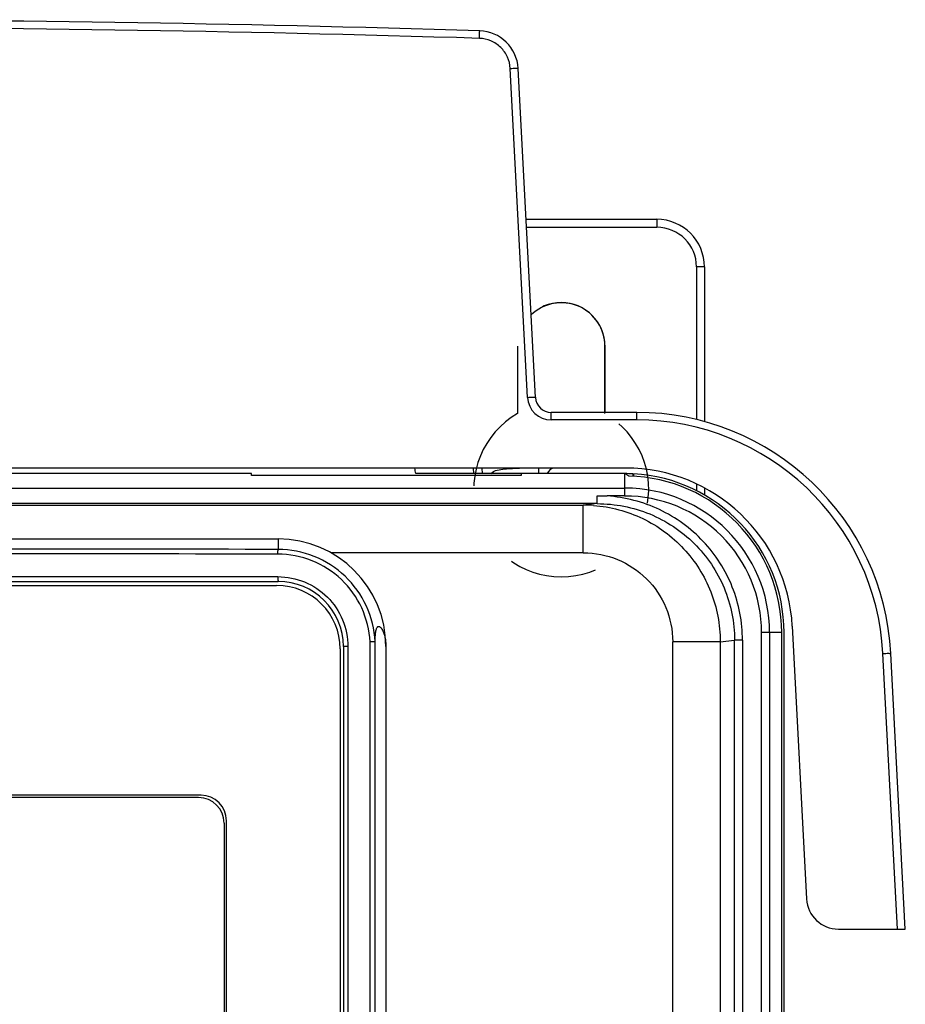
# Model space of a CAD drawing. Header units: millimetres. Extents: x 0 to 1000, y 0 to 850.
# Tile 52 of 80: x 390 to 446, y 557 to 619. Entities that reach past the tile are written whole.
import ezdxf

# ---------------------------------------------------------------- set-up
doc = ezdxf.new("R2010")
doc.units = ezdxf.units.MM
doc.header["$LTSCALE"] = 55.407407
doc.linetypes.add('DOT', pattern=[0.2, 0.1, -0.1])
doc.linetypes.add('HIDDEN', pattern=[0.2, 0.1, -0.1])
doc.layers.get('0').update_dxf_attribs({"linetype": 'CONTINUOUS'})
for name, color, linetype in [('00_COMPONENTS', 7, 'CONTINUOUS'), ('CONGES', 7, 'CONTINUOUS'), ('DEFAULT_2', 8, 'HIDDEN')]:
    doc.layers.add(name, color=color, linetype=linetype)

msp = doc.modelspace()

# ---------------------------------------------------------------- linework, layer by layer
at = {"color": 9, "linetype": 'CONTINUOUS'}
for p, q in [((422.282, 594.898), (421.198, 615.588)), ((430.41, 606.101), (430.41, 605.601)), ((422.221, 605.601), (430.41, 605.601)), ((432.91, 603.101), (432.91, 593.499)), ((433.41, 603.101), (432.91, 603.101)), ((423.78, 593.477), (423.78, 593.951)), ((429.148, 593.477), (423.78, 593.477)), ((429.148, 593.477), (429.148, 593.951)), ((423.002, 590.101), (423.002, 590.451)), ((432.91, 589.452), (432.91, 589.025)), ((445.535, 561.451), (444.627, 578.788))]:
    msp.add_line(p, q, dxfattribs=at)
at = {"color": 7, "linetype": 'CONTINUOUS'}
for p, q in [((422.782, 594.898), (421.697, 615.588)), ((422.203, 606.101), (430.41, 606.101)), ((433.41, 603.101), (433.41, 593.365)), ((427.16, 593.951), (427.16, 598.101)), ((429.148, 593.951), (423.78, 593.951)), ((428.446, 590.451), (318.374, 590.451)), ((419.41, 590.451), (419.428, 590.101)), ((419.41, 590.451), (419.428, 590.101)), ((433.41, 589.198), (433.41, 588.753)), ((438.931, 580.5), (439.83, 563.346)), ((446.035, 561.451), (445.126, 578.788)), ((441.828, 561.451), (446.035, 561.451))]:
    msp.add_line(p, q, dxfattribs=at)
at = {"color": 4, "linetype": 'DOT'}
msp.add_line((427.153, 593.876), (427.153, 598.113), dxfattribs=at)
at = {"color": 7, "linetype": 'CONTINUOUS'}
for centre, radius, start, end in [((373.41, -884.844), 1503.5, 88.251813, 91.748187), ((419.201, 615.458), 2.5, 3, 88.25181), ((430.41, 603.101), 3, 0, 90), ((424.41, 598.101), 2.75, 0, 133.73004), ((423.78, 594.951), 1, 183, 270), ((429.148, 577.951), 16, 3, 90), ((424.002, 589.951), 0.5, 90, 162.48659), ((428.446, 579.951), 10.5, 3, 90), ((424.41, 589.101), 5.5, 9.35765, 13.26852), ((441.828, 563.451), 2, 183, 270)]:
    msp.add_arc(centre, radius, start, end, dxfattribs=at)
at = {"color": 9, "linetype": 'CONTINUOUS'}
for centre, radius, start, end in [((373.41, -885.169), 1503.351, 88.252222, 91.747778), ((430.41, 603.101), 2.5, 0, 90), ((423.78, 594.977), 1.5, 183.0075, 269.9925), ((429.148, 577.977), 15.5, 3.00012, 89.99988)]:
    msp.add_arc(centre, radius, start, end, dxfattribs=at)
for points, knots in [([(419.262, 617.483), (419.264, 617.544), (419.266, 617.632), (419.27, 617.744), (419.272, 617.815), (419.275, 617.871), (419.273, 617.918), (419.28, 617.937), (419.274, 617.957), (419.277, 617.956)], [0, 0, 0, 0, 0.386071, 0.559521, 0.710292, 0.833535, 0.924712, 0.980853, 1, 1, 1, 1]), ([(421.198, 615.588), (421.185, 615.835), (421.066, 616.327), (420.632, 616.946), (420.003, 617.367), (419.508, 617.475), (419.262, 617.483)], [0, 0, 0, 0, 0.24987, 0.499789, 0.749825, 1, 1, 1, 1]), ([(421.198, 615.588), (421.261, 615.592), (421.379, 615.597), (421.518, 615.6), (421.607, 615.599), (421.655, 615.598), (421.678, 615.594), (421.697, 615.592), (421.697, 615.588)], [0, 0, 0, 0, 0.380792, 0.704581, 0.828559, 0.920755, 0.978189, 1, 1, 1, 1]), ([(422.282, 594.898), (422.346, 594.902), (422.463, 594.907), (422.602, 594.91), (422.691, 594.909), (422.739, 594.908), (422.763, 594.904), (422.781, 594.902), (422.782, 594.898)], [0, 0, 0, 0, 0.380792, 0.704581, 0.828559, 0.920755, 0.978189, 1, 1, 1, 1]), ([(419.98, 590.101), (420.069, 590.225), (420.392, 590.345), (420.85, 590.404), (421.322, 590.428), (421.632, 590.447), (421.782, 590.451)], [0, 0, 0, 0, 0.245548, 0.499992, 0.758044, 1, 1, 1, 1]), ([(444.627, 578.788), (444.69, 578.791), (444.807, 578.796), (444.947, 578.8), (445.035, 578.798), (445.084, 578.797), (445.107, 578.793), (445.126, 578.792), (445.126, 578.788)], [0, 0, 0, 0, 0.380792, 0.704581, 0.828559, 0.920755, 0.978189, 1, 1, 1, 1])]:
    msp.add_open_spline(points, degree=3, knots=knots, dxfattribs=at)
at = {"layer": '00_COMPONENTS', "color": 7, "linetype": 'CONTINUOUS'}
for p, q in [((404.923, 590.101), (341.896, 590.101)), ((404.93, 589.987), (404.923, 590.101)), ((421.889, 589.987), (404.931, 589.987)), ((421.896, 590.101), (421.889, 589.987)), ((428.41, 590.101), (421.896, 590.101)), ((318.41, 589.193), (428.41, 589.193)), ((428.41, 588.7), (428.41, 589.214)), ((428.388, 588.698), (427.29, 588.7)), ((426.671, 588.214), (327.148, 588.214)), ((340.21, 585.991), (406.61, 585.991)), ((340.21, 583.321), (406.61, 583.321)), ((340.31, 583.071), (406.51, 583.071)), ((438.263, 441.748), (438.263, 580.101)), ((410.71, 579.221), (410.71, 466.821)), ((412.705, 466.505), (412.705, 579.536)), ((413.381, 579.221), (413.381, 518.056)), ((410.51, 579.071), (410.51, 466.971)), ((401.76, 569.871), (345.06, 569.871)), ((401.61, 569.721), (345.21, 569.721)), ((403.21, 568.121), (403.21, 530.921)), ((403.36, 530.771), (403.36, 568.271))]:
    msp.add_line(p, q, dxfattribs=at)
at = {"layer": '00_COMPONENTS', "color": 9, "linetype": 'CONTINUOUS'}
for p, q in [((428.41, 589.214), (428.41, 590.101)), ((426.671, 588.214), (426.671, 588.714)), ((328.026, 588.127), (425.794, 588.127)), ((426.671, 588.214), (425.794, 588.127)), ((425.794, 585.127), (425.794, 588.127)), ((406.61, 585.991), (406.61, 585.336)), ((425.794, 585.127), (409.917, 585.127)), ((340.226, 583.621), (406.593, 583.621)), ((437.003, 451.601), (437.003, 580.101)), ((438.263, 580.101), (437.003, 580.101)), ((437.502, 580.101), (437.502, 451.601)), ((410.991, 579.221), (410.71, 579.221)), ((410.991, 579.221), (410.991, 466.821)), ((412.385, 466.515), (412.385, 579.527)), ((431.411, 466.718), (431.411, 579.531)), ((434.399, 579.531), (431.411, 579.531)), ((434.399, 579.531), (435.301, 579.621)), ((434.399, 579.531), (434.399, 466.718)), ((435.301, 464.901), (435.301, 579.621)), ((435.799, 579.621), (435.301, 579.621)), ((435.799, 579.621), (435.799, 464.901))]:
    msp.add_line(p, q, dxfattribs=at)
at = {"layer": '00_COMPONENTS', "color": 7, "linetype": 'CONTINUOUS'}
for centre, radius, end in [((428.41, 580.101), 9.853, 88.57539), ((406.61, 579.221), 6.771, 90), ((406.51, 579.071), 4, 90), ((406.61, 579.221), 4.1, 90), ((401.76, 568.271), 1.6, 90), ((401.61, 568.121), 1.6, 90)]:
    msp.add_arc(centre, radius, 0, end, dxfattribs=at)
at = {"layer": '00_COMPONENTS', "color": 9, "linetype": 'CONTINUOUS'}
for centre, radius, start, end in [((428.41, 580.101), 9.092, 0, 90), ((428.41, 580.101), 8.593, 0, 90.1454), ((425.79, 579.512), 8.615, 85.69317, 89.97459), ((373.41, -16588.586), 17173.954, 89.8892389, 90.1107611), ((373.41, -16571.836), 17156.904, 89.8891834, 90.1108166)]:
    msp.add_arc(centre, radius, start, end, dxfattribs=at)
at = {"layer": '00_COMPONENTS', "color": 7, "linetype": 'CONTINUOUS'}
msp.add_ellipse((419.067, 580.101), major_axis=(15.596, 0), ratio=0.800731, start_param=0.908752, end_param=0.928515, dxfattribs=at)
at = {"layer": '00_COMPONENTS', "color": 9, "linetype": 'CONTINUOUS'}
msp.add_open_spline([(426.671, 588.714), (426.878, 588.715), (427.084, 588.708), (427.291, 588.7)], degree=3, dxfattribs=at)
for points, knots in [([(435.799, 579.621), (435.797, 580.755), (435.365, 583.047), (433.492, 585.983), (430.678, 588.034), (428.422, 588.616), (427.29, 588.7)], [0, 0, 0, 0, 0.249988, 0.499963, 0.749943, 1, 1, 1, 1]), ([(426.437, 588.102), (427.5, 588.022), (429.616, 587.458), (432.248, 585.516), (433.993, 582.75), (434.399, 580.597), (434.399, 579.531)], [0, 0, 0, 0, 0.249989, 0.499961, 0.749962, 1, 1, 1, 1]), ([(426.671, 588.214), (427.792, 588.214), (430.056, 587.77), (432.925, 585.863), (434.85, 583.006), (435.301, 580.741), (435.301, 579.621)], [0, 0, 0, 0, 0.250023, 0.500022, 0.750008, 1, 1, 1, 1]), ([(406.593, 585.036), (406.593, 585.073), (406.594, 585.143), (406.597, 585.225), (406.601, 585.279), (406.603, 585.307), (406.606, 585.324), (406.608, 585.334), (406.61, 585.336)], [0, 0, 0, 0, 0.372934, 0.692696, 0.816998, 0.911368, 0.972816, 1, 1, 1, 1]), ([(412.385, 579.527), (412.347, 580.257), (411.988, 581.716), (410.682, 583.538), (408.797, 584.75), (407.323, 585.034), (406.593, 585.036)], [0, 0, 0, 0, 0.2502, 0.500253, 0.750154, 1, 1, 1, 1]), ([(425.794, 585.127), (426.523, 585.127), (427.998, 584.837), (429.864, 583.595), (431.118, 581.735), (431.411, 580.26), (431.411, 579.531)], [0, 0, 0, 0, 0.250049, 0.500019, 0.749978, 1, 1, 1, 1]), ([(406.593, 583.621), (407.165, 583.621), (408.321, 583.392), (409.783, 582.413), (410.762, 580.951), (410.991, 579.793), (410.991, 579.221)], [0, 0, 0, 0, 0.249835, 0.499742, 0.749805, 1, 1, 1, 1]), ([(406.593, 583.621), (406.593, 583.583), (406.594, 583.512), (406.597, 583.428), (406.6, 583.375), (406.603, 583.346), (406.606, 583.332), (406.608, 583.321), (406.61, 583.321)], [0, 0, 0, 0, 0.380408, 0.704108, 0.828113, 0.920371, 0.977913, 1, 1, 1, 1])]:
    msp.add_open_spline(points, degree=3, knots=knots, dxfattribs=at)
at = {"layer": '00_COMPONENTS', "color": 7, "linetype": 'CONTINUOUS'}
for points, knots in [([(412.705, 579.533), (412.665, 580.301), (412.289, 581.838), (410.915, 583.758), (408.93, 585.035), (407.378, 585.334), (406.61, 585.336)], [0, 0, 0, 0, 0.250182, 0.500228, 0.750138, 1, 1, 1, 1]), ([(412.705, 579.536), (412.708, 579.719), (412.717, 579.985), (412.761, 580.276), (412.806, 580.398), (412.839, 580.453), (412.878, 580.487), (412.943, 580.503), (413.044, 580.445), (413.156, 580.289), (413.331, 579.884), (413.381, 579.499), (413.381, 579.221)], [0, 0, 0, 0, 0.224637, 0.326404, 0.359316, 0.384344, 0.40398, 0.421382, 0.463403, 0.534217, 0.65778, 1, 1, 1, 1]), ([(412.705, 579.537), (412.696, 579.537), (412.664, 579.531), (412.598, 579.532), (412.5, 579.529), (412.425, 579.528), (412.385, 579.527)], [0, 0, 0, 0, 0.081177, 0.300288, 0.625273, 1, 1, 1, 1])]:
    msp.add_open_spline(points, degree=3, knots=knots, dxfattribs=at)
at = {"layer": 'CONGES', "color": 7, "linetype": 'CONTINUOUS'}
for p, q in [((418.91, 590.101), (418.892, 590.451)), ((421.896, 590.101), (415.254, 590.101)), ((428.91, 590.088), (428.91, 589.951)), ((428.958, 590.086), (428.958, 589.951)), ((438.41, 441.421), (438.41, 580.101))]:
    msp.add_line(p, q, dxfattribs=at)
for start, end in [(87.13402, 90), (0, 86.85861)]:
    msp.add_arc((428.41, 580.101), 10, start, end, dxfattribs=at)
msp.add_ellipse((417.16, 451.527), major_axis=(9.012, -171.965), ratio=0.052264, start_param=2.50512, end_param=2.508565, dxfattribs=at)
at = {"layer": 'DEFAULT_2', "color": 8, "linetype": 'DOT'}
msp.add_line((421.653, 598.113), (421.653, 593.876), dxfattribs=at)
for centre, radius, start, end in [((424.403, 598.113), 2.75, 0, 180), ((424.403, 589.113), 5.5, 120, 60)]:
    msp.add_arc(centre, radius, start, end, dxfattribs=at)

doc.saveas('drawing.dxf')
